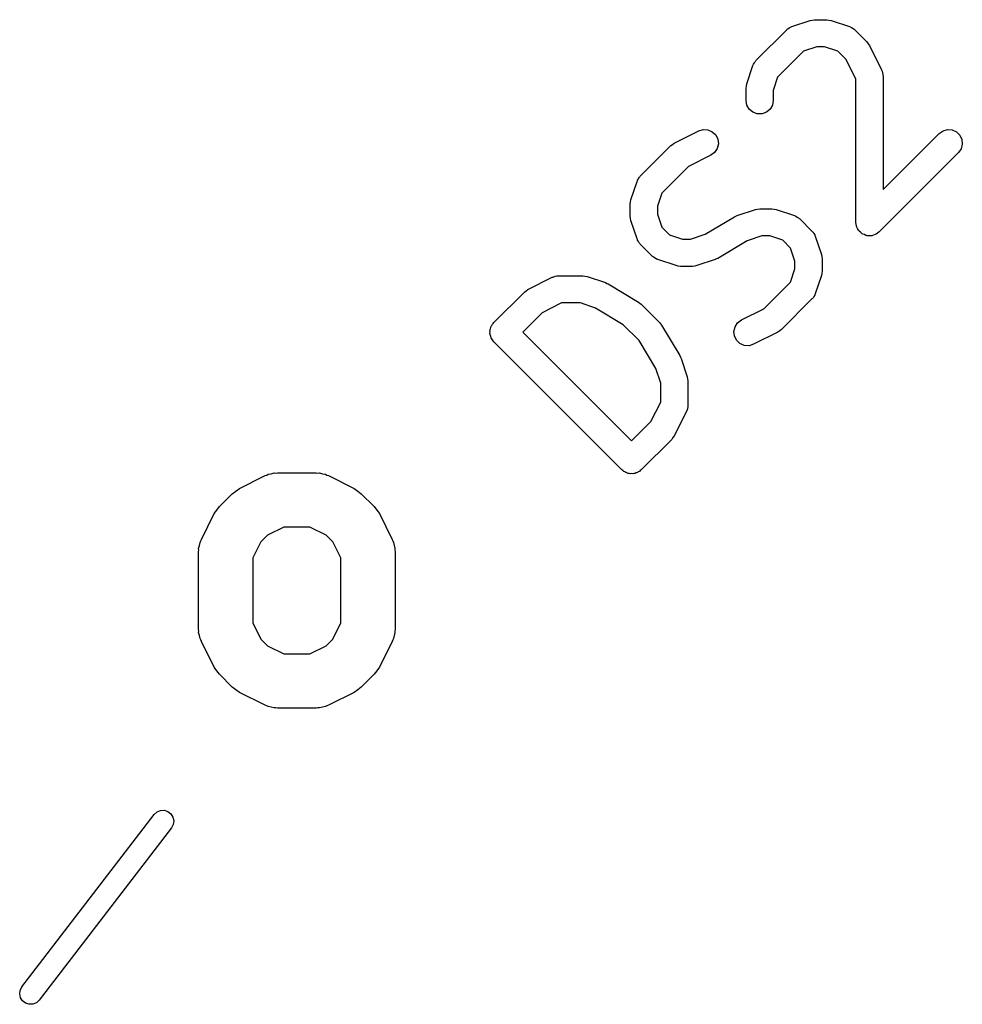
# Model space of a CAD drawing. Extents: x 83.4 to 168.1, y -157.3 to -85.4.
# Tile 15 of 60: x 93.4 to 98.6, y -104.3 to -98.9. Entities that reach past the tile are written whole.
import ezdxf

# ---------------------------------------------------------------- set-up
doc = ezdxf.new("R2010")
doc.units = 0
doc.header["$MEASUREMENT"] = 0
doc.layers.add('BLACK', color=7, linetype='CONTINUOUS')

msp = doc.modelspace()

# ---------------------------------------------------------------- linework, layer by layer
at = {"layer": 'Black'}
for p, q in [((97.6747, -98.9367), (97.7757, -98.903)), ((97.7757, -98.903), (97.7876, -98.9012)), ((97.7876, -98.9012), (97.7995, -98.8992)), ((97.7995, -98.8992), (97.8668, -98.8992)), ((97.8668, -98.8992), (97.8786, -98.9012)), ((97.8786, -98.9012), (97.8905, -98.903)), ((97.8905, -98.903), (97.9915, -98.9367)), ((97.477, -99.1232), (97.6454, -98.9548)), ((97.6454, -98.9548), (97.6489, -98.9523)), ((97.6489, -98.9523), (97.6518, -98.9491)), ((97.6518, -98.9491), (97.6595, -98.9449)), ((97.6595, -98.9449), (97.6667, -98.9399)), ((97.6667, -98.9399), (97.6709, -98.9387)), ((97.6709, -98.9387), (97.6747, -98.9367)), ((97.9915, -98.9367), (97.9953, -98.9387)), ((97.9953, -98.9387), (97.9995, -98.9399)), ((97.9995, -98.9399), (98.0067, -98.9449)), ((98.0067, -98.9449), (98.0144, -98.9491)), ((98.0144, -98.9491), (98.0173, -98.9523)), ((98.0173, -98.9523), (98.0208, -98.9548)), ((98.0208, -98.9548), (98.0882, -99.0221)), ((98.0882, -99.0221), (98.0951, -99.032)), ((98.0951, -99.032), (98.1022, -99.0416)), ((97.739, -99.0734), (97.5956, -99.2167)), ((97.8116, -99.0492), (97.739, -99.0734)), ((97.8546, -99.0492), (97.8116, -99.0492)), ((97.9273, -99.0734), (97.8546, -99.0492)), ((97.9735, -99.1196), (97.9273, -99.0734)), ((98.1022, -99.0416), (98.1696, -99.1763)), ((97.4589, -99.1525), (97.461, -99.1487)), ((97.461, -99.1487), (97.4621, -99.1445)), ((97.4621, -99.1445), (97.4671, -99.1373)), ((97.4671, -99.1373), (97.4713, -99.1296)), ((97.4713, -99.1296), (97.4746, -99.1267)), ((97.4746, -99.1267), (97.477, -99.1232)), ((98.0275, -99.2276), (97.9735, -99.1196)), ((97.4253, -99.2535), (97.4589, -99.1525)), ((98.1696, -99.1763), (98.1708, -99.1805)), ((98.1708, -99.1805), (98.173, -99.1842)), ((98.173, -99.1842), (98.1745, -99.1929)), ((98.1745, -99.1929), (98.177, -99.2013)), ((98.177, -99.2013), (98.1767, -99.2056)), ((97.4235, -99.2654), (97.4253, -99.2535)), ((97.5956, -99.2167), (97.5714, -99.2894)), ((98.0275, -100.018), (98.0275, -99.2276)), ((98.1767, -99.2056), (98.1775, -99.2099)), ((98.1775, -99.2099), (98.1775, -99.8369)), ((97.4214, -99.2772), (97.4235, -99.2654)), ((97.4214, -99.3445), (97.4214, -99.2772)), ((97.5714, -99.2894), (97.5714, -99.3445)), ((97.4259, -99.3702), (97.4214, -99.3445)), ((97.5714, -99.3445), (97.5669, -99.3702)), ((97.439, -99.3928), (97.4259, -99.3702)), ((97.4589, -99.4095), (97.439, -99.3928)), ((97.4834, -99.4184), (97.4589, -99.4095)), ((97.5094, -99.4184), (97.4834, -99.4184)), ((97.5339, -99.4095), (97.5094, -99.4184)), ((97.5539, -99.3928), (97.5339, -99.4095)), ((97.5669, -99.3702), (97.5539, -99.3928)), ((97.0251, -99.5805), (97.1598, -99.5132)), ((97.1598, -99.5132), (97.1848, -99.5057)), ((97.1848, -99.5057), (97.2108, -99.5073)), ((97.2108, -99.5073), (97.2347, -99.5177)), ((97.2347, -99.5177), (97.2536, -99.5356)), ((98.1775, -99.8369), (98.4872, -99.5272)), ((98.4872, -99.5272), (98.5085, -99.5123)), ((98.5085, -99.5123), (98.5337, -99.5055)), ((98.5337, -99.5055), (98.5596, -99.5078)), ((98.5596, -99.5078), (98.5832, -99.5188)), ((98.5832, -99.5188), (98.6017, -99.5372)), ((97.0155, -99.5877), (97.0251, -99.5805)), ((97.2536, -99.5356), (97.2652, -99.5589)), ((97.2652, -99.5589), (97.2682, -99.5847)), ((98.6017, -99.5372), (98.6127, -99.5608)), ((98.6127, -99.5608), (98.6149, -99.5868)), ((96.8373, -99.7629), (97.0056, -99.5946)), ((97.0056, -99.5946), (97.0155, -99.5877)), ((97.2478, -99.6318), (97.2269, -99.6473)), ((97.2622, -99.6101), (97.2478, -99.6318)), ((97.2682, -99.5847), (97.2622, -99.6101)), ((98.5933, -99.6333), (98.1555, -100.071)), ((98.6082, -99.6119), (98.5933, -99.6333)), ((98.6149, -99.5868), (98.6082, -99.6119)), ((97.2269, -99.6473), (97.1031, -99.7092)), ((97.1031, -99.7092), (96.9559, -99.8565)), ((96.7855, -99.8933), (96.8192, -99.7922)), ((96.8192, -99.7922), (96.8212, -99.7884)), ((96.8212, -99.7884), (96.8223, -99.7843)), ((96.8223, -99.7843), (96.8274, -99.7771)), ((96.8274, -99.7771), (96.8316, -99.7693)), ((96.8316, -99.7693), (96.8348, -99.7665)), ((96.8348, -99.7665), (96.8373, -99.7629)), ((96.7816, -99.917), (96.7837, -99.9051)), ((96.7837, -99.9051), (96.7855, -99.8933)), ((96.9559, -99.8565), (96.9316, -99.9291)), ((96.7816, -99.9843), (96.7816, -99.917)), ((96.9316, -99.9291), (96.9316, -99.9721)), ((97.3717, -99.9805), (97.4727, -99.9468)), ((97.4727, -99.9468), (97.4846, -99.9451)), ((97.4846, -99.9451), (97.4964, -99.943)), ((97.4964, -99.943), (97.5637, -99.943)), ((97.5637, -99.943), (97.5756, -99.9451)), ((97.5756, -99.9451), (97.5875, -99.9468)), ((97.5875, -99.9468), (97.6885, -99.9805)), ((96.7837, -99.9962), (96.7816, -99.9843)), ((96.7855, -100.008), (96.7837, -99.9962)), ((96.8192, -100.109), (96.7855, -100.008)), ((96.9316, -99.9721), (96.9559, -100.045)), ((97.1955, -100.084), (97.3568, -99.9873)), ((97.3568, -99.9873), (97.3645, -99.9844)), ((97.3645, -99.9844), (97.3717, -99.9805)), ((97.6885, -99.9805), (97.6923, -99.9826)), ((97.6923, -99.9826), (97.6965, -99.9837)), ((97.6965, -99.9837), (97.7037, -99.9887)), ((97.7037, -99.9887), (97.7114, -99.9929)), ((97.7114, -99.9929), (97.7143, -99.9961)), ((97.7143, -99.9961), (97.7178, -99.9986)), ((97.7178, -99.9986), (97.7851, -100.066)), ((98.0292, -100.028), (98.0275, -100.018)), ((96.9559, -100.045), (96.9982, -100.087)), ((97.7851, -100.066), (97.7876, -100.07)), ((97.7876, -100.07), (97.7909, -100.072)), ((97.7909, -100.072), (97.795, -100.08)), ((98.0301, -100.037), (98.0292, -100.028)), ((98.0314, -100.04), (98.0301, -100.037)), ((98.032, -100.044), (98.0314, -100.04)), ((98.0369, -100.052), (98.032, -100.044)), ((98.0411, -100.061), (98.0369, -100.052)), ((98.0434, -100.063), (98.0411, -100.061)), ((98.045, -100.066), (98.0434, -100.063)), ((98.0525, -100.072), (98.045, -100.066)), ((98.0595, -100.079), (98.0525, -100.072)), ((98.1555, -100.071), (98.1475, -100.077)), ((96.8212, -100.113), (96.8192, -100.109)), ((96.8223, -100.117), (96.8212, -100.113)), ((96.8274, -100.124), (96.8223, -100.117)), ((96.8316, -100.132), (96.8274, -100.124)), ((96.9982, -100.087), (97.0708, -100.111)), ((97.0708, -100.111), (97.1138, -100.111)), ((97.1138, -100.111), (97.1955, -100.084)), ((97.4269, -100.12), (97.2656, -100.217)), ((97.5086, -100.093), (97.4269, -100.12)), ((97.5516, -100.093), (97.5086, -100.093)), ((97.6243, -100.117), (97.5516, -100.093)), ((97.6666, -100.16), (97.6243, -100.117)), ((97.795, -100.08), (97.8001, -100.087)), ((97.8001, -100.087), (97.8012, -100.091)), ((97.8012, -100.091), (97.8033, -100.095)), ((97.8033, -100.095), (97.8369, -100.196)), ((98.0625, -100.081), (98.0595, -100.079)), ((98.065, -100.083), (98.0625, -100.081)), ((98.0742, -100.086), (98.065, -100.083)), ((98.0831, -100.09), (98.0742, -100.086)), ((98.0864, -100.091), (98.0831, -100.09)), ((98.0895, -100.092), (98.0864, -100.091)), ((98.0993, -100.092), (98.0895, -100.092)), ((98.109, -100.093), (98.0993, -100.092)), ((98.1122, -100.092), (98.109, -100.093)), ((98.1155, -100.092), (98.1122, -100.092)), ((98.1247, -100.088), (98.1155, -100.092)), ((98.1342, -100.086), (98.1247, -100.088)), ((98.1369, -100.084), (98.1342, -100.086)), ((98.14, -100.083), (98.1369, -100.084)), ((98.1475, -100.077), (98.14, -100.083)), ((96.8348, -100.135), (96.8316, -100.132)), ((96.8373, -100.138), (96.8348, -100.135)), ((96.9046, -100.206), (96.8373, -100.138)), ((97.6908, -100.232), (97.6666, -100.16)), ((96.9082, -100.208), (96.9046, -100.206)), ((96.911, -100.211), (96.9082, -100.208)), ((96.9188, -100.216), (96.911, -100.211)), ((96.926, -100.221), (96.9188, -100.216)), ((96.9301, -100.222), (96.926, -100.221)), ((96.9339, -100.224), (96.9301, -100.222)), ((97.035, -100.257), (96.9339, -100.224)), ((97.2507, -100.224), (97.1497, -100.257)), ((97.258, -100.22), (97.2507, -100.224)), ((97.2656, -100.217), (97.258, -100.22)), ((97.6908, -100.275), (97.6908, -100.232)), ((97.8369, -100.196), (97.8387, -100.208)), ((97.8387, -100.208), (97.8408, -100.22)), ((97.8408, -100.22), (97.8408, -100.287)), ((97.0468, -100.259), (97.035, -100.257)), ((97.0587, -100.261), (97.0468, -100.259)), ((97.126, -100.261), (97.0587, -100.261)), ((97.1379, -100.259), (97.126, -100.261)), ((97.1497, -100.257), (97.1379, -100.259)), ((97.6666, -100.348), (97.6908, -100.275)), ((97.8408, -100.287), (97.8387, -100.299)), ((96.217, -100.389), (96.3517, -100.321)), ((96.3517, -100.321), (96.3558, -100.32)), ((96.3558, -100.32), (96.3596, -100.318)), ((96.3596, -100.318), (96.3682, -100.316)), ((96.3682, -100.316), (96.3767, -100.314)), ((96.3767, -100.314), (96.381, -100.314)), ((96.381, -100.314), (96.3852, -100.313)), ((96.3852, -100.313), (96.5199, -100.313)), ((96.5199, -100.313), (96.5318, -100.315)), ((96.5318, -100.315), (96.5436, -100.317)), ((96.5436, -100.317), (96.6447, -100.351)), ((97.8369, -100.311), (97.8033, -100.412)), ((97.8387, -100.299), (97.8369, -100.311)), ((96.1975, -100.403), (96.2074, -100.396)), ((96.2074, -100.396), (96.217, -100.389)), ((96.6447, -100.351), (96.6519, -100.355)), ((96.6519, -100.355), (96.6595, -100.358)), ((96.6595, -100.358), (96.8279, -100.459)), ((97.5193, -100.495), (97.6666, -100.348)), ((96.0292, -100.571), (96.1975, -100.403)), ((97.7851, -100.441), (97.6168, -100.61)), ((97.7876, -100.438), (97.7851, -100.441)), ((97.7909, -100.435), (97.7876, -100.438)), ((97.795, -100.427), (97.7909, -100.435)), ((97.8001, -100.42), (97.795, -100.427)), ((97.8012, -100.416), (97.8001, -100.42)), ((97.8033, -100.412), (97.8012, -100.416)), ((96.4029, -100.463), (96.295, -100.517)), ((96.5078, -100.463), (96.4029, -100.463)), ((96.5894, -100.491), (96.5078, -100.463)), ((96.7428, -100.583), (96.5894, -100.491)), ((96.8279, -100.459), (96.8348, -100.465)), ((96.8348, -100.465), (96.8423, -100.47)), ((96.8423, -100.47), (96.9433, -100.571)), ((97.3955, -100.557), (97.5193, -100.495)), ((96.295, -100.517), (96.1883, -100.624)), ((97.3746, -100.573), (97.3955, -100.557)), ((96.0075, -100.618), (96.0092, -100.611)), ((96.0092, -100.611), (96.0097, -100.605)), ((96.0097, -100.605), (96.0125, -100.599)), ((96.0125, -100.599), (96.0142, -100.592)), ((96.0142, -100.592), (96.018, -100.587)), ((96.018, -100.587), (96.0208, -100.581)), ((96.0208, -100.581), (96.0254, -100.576)), ((96.0254, -100.576), (96.0292, -100.571)), ((96.8308, -100.671), (96.7428, -100.583)), ((96.9433, -100.571), (96.9486, -100.579)), ((96.9486, -100.579), (96.9546, -100.585)), ((96.9546, -100.585), (97.0556, -100.754)), ((97.3542, -100.62), (97.3602, -100.594)), ((97.3602, -100.594), (97.3746, -100.573)), ((97.6168, -100.61), (97.6069, -100.617)), ((96.008, -100.624), (96.0075, -100.618)), ((96.0075, -100.631), (96.008, -100.624)), ((96.0092, -100.637), (96.0075, -100.631)), ((96.0097, -100.643), (96.0092, -100.637)), ((96.0125, -100.649), (96.0097, -100.643)), ((96.0142, -100.656), (96.0125, -100.649)), ((96.018, -100.661), (96.0142, -100.656)), ((96.0208, -100.667), (96.018, -100.661)), ((96.0254, -100.672), (96.0208, -100.667)), ((96.1883, -100.624), (96.7893, -101.225)), ((96.9228, -100.824), (96.8308, -100.671)), ((97.3572, -100.645), (97.3542, -100.62)), ((97.3688, -100.669), (97.3572, -100.645)), ((97.3877, -100.687), (97.3688, -100.669)), ((97.5973, -100.624), (97.4626, -100.691)), ((97.6069, -100.617), (97.5973, -100.624)), ((96.0292, -100.677), (96.0254, -100.672)), ((96.7363, -101.384), (96.0292, -100.677)), ((97.4116, -100.697), (97.3877, -100.687)), ((97.4376, -100.699), (97.4116, -100.697)), ((97.4626, -100.691), (97.4376, -100.699)), ((97.0556, -100.754), (97.0586, -100.762)), ((97.0586, -100.762), (97.0625, -100.769)), ((97.0625, -100.769), (97.0962, -100.87)), ((96.95, -100.906), (96.9228, -100.824)), ((97.0962, -100.87), (97.0979, -100.882)), ((97.0979, -100.882), (97.1, -100.893)), ((96.95, -101.01), (96.95, -100.906)), ((97.1, -100.893), (97.1, -101.028)), ((96.896, -101.118), (96.95, -101.01)), ((97.097, -101.045), (97.0955, -101.054)), ((97.0995, -101.037), (97.097, -101.045)), ((97.1, -101.028), (97.0993, -101.032)), ((97.0993, -101.032), (97.0995, -101.037)), ((97.0921, -101.062), (97.0247, -101.196)), ((97.0933, -101.058), (97.0921, -101.062)), ((97.0955, -101.054), (97.0933, -101.058)), ((96.7893, -101.225), (96.896, -101.118)), ((97.0176, -101.206), (97.0107, -101.216)), ((97.0247, -101.196), (97.0176, -101.206)), ((97.0107, -101.216), (96.8423, -101.384)), ((94.6242, -101.488), (94.7671, -101.416)), ((94.7671, -101.416), (94.7754, -101.414)), ((94.7754, -101.414), (94.7828, -101.409)), ((94.7828, -101.409), (94.8002, -101.406)), ((94.8002, -101.406), (94.817, -101.401)), ((94.817, -101.401), (94.8256, -101.402)), ((94.8256, -101.402), (94.8341, -101.4)), ((94.8341, -101.4), (95.0484, -101.4)), ((95.0484, -101.4), (95.057, -101.402)), ((95.057, -101.402), (95.0656, -101.401)), ((95.0656, -101.401), (95.0824, -101.406)), ((95.0824, -101.406), (95.0997, -101.409)), ((95.0997, -101.409), (95.1072, -101.414)), ((95.1072, -101.414), (95.1155, -101.416)), ((95.1155, -101.416), (95.2584, -101.488)), ((96.7416, -101.388), (96.7363, -101.384)), ((96.7463, -101.393), (96.7416, -101.388)), ((96.7522, -101.395), (96.7463, -101.393)), ((96.7576, -101.399), (96.7522, -101.395)), ((96.7639, -101.401), (96.7576, -101.399)), ((96.7699, -101.404), (96.7639, -101.401)), ((96.7764, -101.404), (96.7699, -101.404)), ((96.7828, -101.406), (96.7764, -101.404)), ((96.7893, -101.405), (96.7828, -101.406)), ((96.7958, -101.406), (96.7893, -101.405)), ((96.8022, -101.404), (96.7958, -101.406)), ((96.8087, -101.404), (96.8022, -101.404)), ((96.8147, -101.401), (96.8087, -101.404)), ((96.821, -101.399), (96.8147, -101.401)), ((96.8264, -101.395), (96.821, -101.399)), ((96.8323, -101.393), (96.8264, -101.395)), ((96.837, -101.388), (96.8323, -101.393)), ((96.8423, -101.384), (96.837, -101.388)), ((94.5138, -101.587), (94.5852, -101.516)), ((94.5852, -101.516), (94.6049, -101.502)), ((94.6049, -101.502), (94.6242, -101.488)), ((95.2584, -101.488), (95.2777, -101.502)), ((95.2777, -101.502), (95.2974, -101.516)), ((95.2974, -101.516), (95.3688, -101.587)), ((94.5, -101.607), (94.5138, -101.587)), ((95.3688, -101.587), (95.3826, -101.607)), ((94.4143, -101.769), (94.4857, -101.626)), ((94.4857, -101.626), (94.5, -101.607)), ((95.3826, -101.607), (95.3969, -101.626)), ((95.3969, -101.626), (95.4683, -101.769)), ((94.8696, -101.7), (94.7801, -101.745)), ((95.013, -101.7), (94.8696, -101.7)), ((95.1024, -101.745), (95.013, -101.7)), ((94.7801, -101.745), (94.7431, -101.782)), ((95.1394, -101.782), (95.1024, -101.745)), ((94.3994, -101.819), (94.4044, -101.802)), ((94.4044, -101.802), (94.4075, -101.785)), ((94.4075, -101.785), (94.4118, -101.777)), ((94.4118, -101.777), (94.4143, -101.769)), ((94.7431, -101.782), (94.6984, -101.871)), ((95.1841, -101.871), (95.1394, -101.782)), ((95.4683, -101.769), (95.4708, -101.777)), ((95.4708, -101.777), (95.4751, -101.785)), ((95.4751, -101.785), (95.4782, -101.802)), ((95.4782, -101.802), (95.4832, -101.819)), ((94.3984, -101.836), (94.3999, -101.827)), ((94.3984, -102.265), (94.3984, -101.836)), ((94.3999, -101.827), (94.3994, -101.819)), ((95.4832, -101.819), (95.4826, -101.827)), ((95.4826, -101.827), (95.4841, -101.836)), ((95.4841, -101.836), (95.4841, -102.265)), ((94.6984, -101.871), (94.6984, -102.229)), ((95.1841, -102.229), (95.1841, -101.871)), ((94.6984, -102.229), (94.7431, -102.319)), ((95.1394, -102.319), (95.1841, -102.229)), ((94.3999, -102.273), (94.3984, -102.265)), ((94.3994, -102.282), (94.3999, -102.273)), ((94.4044, -102.299), (94.3994, -102.282)), ((94.4075, -102.316), (94.4044, -102.299)), ((95.4782, -102.299), (95.4751, -102.316)), ((95.4832, -102.282), (95.4782, -102.299)), ((95.4841, -102.265), (95.4826, -102.273)), ((95.4826, -102.273), (95.4832, -102.282)), ((94.4118, -102.323), (94.4075, -102.316)), ((94.4143, -102.332), (94.4118, -102.323)), ((94.4857, -102.474), (94.4143, -102.332)), ((94.7431, -102.319), (94.7801, -102.356)), ((94.7801, -102.356), (94.8696, -102.4)), ((95.013, -102.4), (95.1024, -102.356)), ((95.1024, -102.356), (95.1394, -102.319)), ((95.4683, -102.332), (95.3969, -102.474)), ((95.4708, -102.323), (95.4683, -102.332)), ((95.4751, -102.316), (95.4708, -102.323)), ((94.8696, -102.4), (95.013, -102.4)), ((94.5, -102.494), (94.4857, -102.474)), ((94.5138, -102.513), (94.5, -102.494)), ((94.5852, -102.585), (94.5138, -102.513)), ((95.3688, -102.513), (95.2974, -102.585)), ((95.3826, -102.494), (95.3688, -102.513)), ((95.3969, -102.474), (95.3826, -102.494)), ((94.6049, -102.599), (94.5852, -102.585)), ((94.6242, -102.613), (94.6049, -102.599)), ((94.7671, -102.684), (94.6242, -102.613)), ((95.2584, -102.613), (95.1155, -102.684)), ((95.2777, -102.599), (95.2584, -102.613)), ((95.2974, -102.585), (95.2777, -102.599)), ((94.7754, -102.687), (94.7671, -102.684)), ((94.7828, -102.691), (94.7754, -102.687)), ((94.8001, -102.694), (94.7828, -102.691)), ((94.817, -102.699), (94.8001, -102.694)), ((94.8256, -102.699), (94.817, -102.699)), ((94.8341, -102.7), (94.8256, -102.699)), ((95.0484, -102.7), (94.8341, -102.7)), ((95.0569, -102.699), (95.0484, -102.7)), ((95.0656, -102.699), (95.0569, -102.699)), ((95.0824, -102.694), (95.0656, -102.699)), ((95.0997, -102.691), (95.0824, -102.694)), ((95.1072, -102.687), (95.0997, -102.691)), ((95.1155, -102.684), (95.1072, -102.687)), ((94.1544, -103.287), (94.1698, -103.273)), ((94.1698, -103.273), (94.189, -103.265)), ((94.189, -103.265), (94.2098, -103.264)), ((94.2098, -103.264), (94.2297, -103.271)), ((94.2297, -103.271), (94.2462, -103.283)), ((93.4239, -104.239), (94.1544, -103.287)), ((94.2462, -103.283), (94.2574, -103.301)), ((94.2574, -103.301), (94.2619, -103.321)), ((94.2619, -103.321), (94.2592, -103.342)), ((94.2496, -103.36), (93.5191, -104.312)), ((94.2592, -103.342), (94.2496, -103.36)), ((93.4115, -104.278), (93.4143, -104.258)), ((93.4143, -104.258), (93.4239, -104.239)), ((93.416, -104.299), (93.4115, -104.278)), ((93.4272, -104.316), (93.416, -104.299)), ((93.5191, -104.312), (93.5037, -104.326)), ((93.4438, -104.329), (93.4272, -104.316)), ((93.4636, -104.335), (93.4438, -104.329)), ((93.4845, -104.334), (93.4636, -104.335)), ((93.5037, -104.326), (93.4845, -104.334))]:
    msp.add_line(p, q, dxfattribs=at)

doc.saveas('drawing.dxf')
